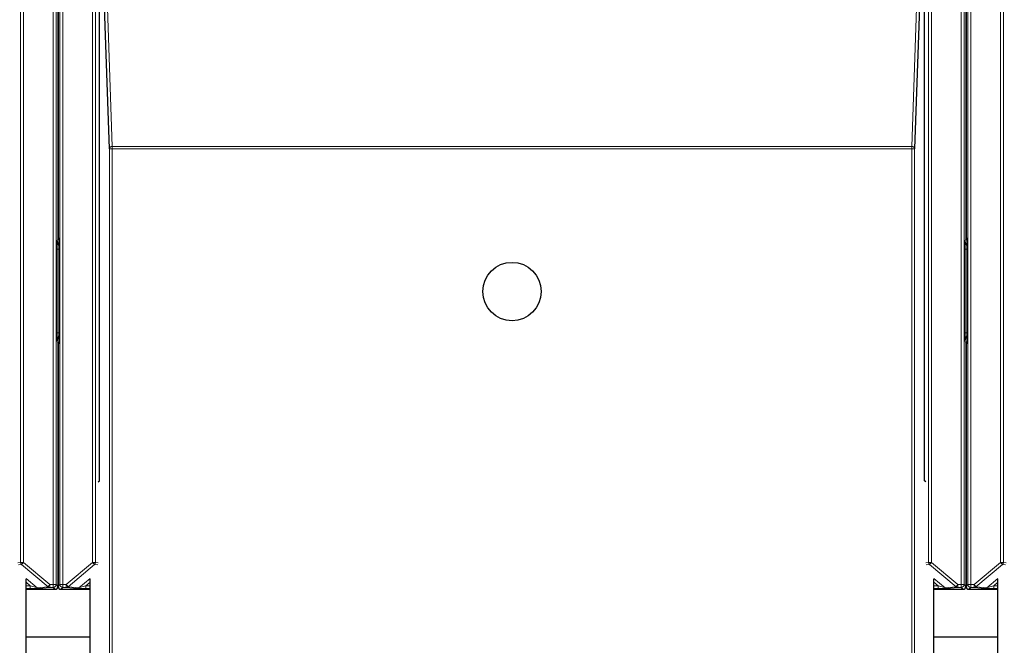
# Paper-space layout 'Blatt3' of a CAD drawing. Header units: millimetres. Extents: x 5 to 418, y 2 to 292.
# Tile 12 of 100: x 108.61 to 120.23, y 112.02 to 119.41. Entities that reach past the tile are written whole.
import ezdxf

# ---------------------------------------------------------------- set-up
doc = ezdxf.new("R2010")
doc.units = ezdxf.units.MM

psp = doc.layouts.new('Blatt3')

# ---------------------------------------------------------------- linework, layer by layer
at = {"color": 7, "linetype": 'Continuous', "lineweight": 25}
for p, q in [((109.0633, 126.6286), (109.0633, 116.8221)), ((109.065, 126.6286), (109.065, 116.8391)), ((119.7747, 126.6286), (119.7747, 116.8221)), ((119.7764, 126.6286), (119.7764, 116.8391)), ((109.552, 113.9666), (109.552, 120.3091)), ((109.6693, 117.8835), (109.5855, 120.3295)), ((119.2542, 120.3295), (119.1704, 117.8835)), ((119.2877, 113.9666), (119.2877, 120.3091)), ((109.0738, 116.7286), (109.0738, 115.6873)), ((119.7852, 116.7286), (119.7852, 115.6873)), ((109.0633, 115.5938), (109.0633, 112.7198)), ((119.7747, 115.5938), (119.7747, 112.7198)), ((109.065, 115.5768), (109.065, 112.7198)), ((119.7764, 115.5768), (119.7764, 112.7198)), ((109.5377, 113.9523), (109.552, 113.9666)), ((119.302, 113.9523), (119.2877, 113.9666)), ((108.6868, 96.2327), (108.6868, 112.8077)), ((109.4415, 96.2327), (109.4415, 112.8077)), ((119.3982, 96.2327), (119.3982, 112.8077)), ((120.1529, 96.2327), (120.1529, 112.8077)), ((108.6868, 112.6864), (109.03, 112.6864)), ((109.0983, 112.6864), (109.4415, 112.6864)), ((119.3982, 112.6864), (119.7414, 112.6864)), ((119.8097, 112.6864), (120.1529, 112.6864)), ((108.6868, 112.1246), (109.4415, 112.1246)), ((119.3982, 112.1246), (120.1529, 112.1246))]:
    psp.add_line(p, q, dxfattribs=at)
at = {"color": 7, "linetype": 'Continuous', "lineweight": 18}
for p, q in [((108.6227, 113.0031), (108.6227, 126.6071)), ((108.656, 126.6071), (108.656, 113.0031)), ((109.0085, 112.7412), (109.0085, 126.6071)), ((109.0419, 126.6071), (109.0419, 112.7412)), ((109.0865, 112.7412), (109.0865, 126.6071)), ((109.1198, 126.6071), (109.1198, 112.7412)), ((109.4723, 113.0031), (109.4723, 126.6071)), ((109.5056, 126.6071), (109.5056, 113.0031)), ((119.3341, 113.0031), (119.3341, 126.6071)), ((119.3674, 126.6071), (119.3674, 113.0031)), ((119.7199, 112.7412), (119.7199, 126.6071)), ((119.7532, 126.6071), (119.7532, 112.7412)), ((119.7979, 112.7412), (119.7979, 126.6071)), ((119.8312, 126.6071), (119.8312, 112.7412)), ((120.1837, 113.0031), (120.1837, 126.6071)), ((120.217, 126.6071), (120.217, 113.0031)), ((109.6186, 120.3666), (109.7026, 117.9132)), ((119.1371, 117.9132), (119.2211, 120.3666)), ((109.7026, 117.8835), (109.7026, 117.9132)), ((109.7026, 117.9132), (119.1371, 117.9132)), ((119.1371, 117.8835), (119.1371, 117.9132)), ((109.6693, 95.9722), (109.6693, 117.8835)), ((109.6693, 117.8835), (109.7026, 117.8835)), ((109.7026, 117.8835), (109.7026, 95.9716)), ((119.1371, 117.8835), (109.7026, 117.8835)), ((119.1371, 95.9716), (119.1371, 117.8835)), ((119.1371, 117.8835), (119.1704, 117.8835)), ((119.1704, 117.8835), (119.1704, 95.9722)), ((109.0547, 116.8071), (109.0633, 116.8221)), ((109.065, 116.8391), (109.0737, 116.8341)), ((119.766, 116.8071), (119.7747, 116.8221)), ((119.7764, 116.8391), (119.7851, 116.8341)), ((109.0545, 115.7141), (109.0545, 116.7017)), ((109.0545, 116.7017), (109.0738, 116.7017)), ((119.7659, 115.7141), (119.7659, 116.7017)), ((119.7659, 116.7017), (119.7852, 116.7017)), ((109.0545, 115.7141), (109.0738, 115.7141)), ((119.7659, 115.7141), (119.7852, 115.7141)), ((109.0633, 115.5938), (109.0547, 115.6088)), ((119.7747, 115.5938), (119.766, 115.6088)), ((109.0737, 115.5818), (109.065, 115.5768)), ((119.7851, 115.5818), (119.7764, 115.5768)), ((108.5906, 112.9999), (108.6227, 113.0031)), ((108.6346, 112.9776), (108.5966, 112.9738)), ((108.6227, 113.0031), (108.656, 113.0031)), ((108.656, 113.0031), (108.6346, 112.9776)), ((108.9468, 112.7157), (108.6346, 112.9776)), ((108.656, 113.0031), (108.9682, 112.7412)), ((109.1601, 112.7412), (109.4723, 113.0031)), ((109.4937, 112.9776), (109.1816, 112.7157)), ((109.4723, 113.0031), (109.5056, 113.0031)), ((109.4937, 112.9776), (109.4723, 113.0031)), ((109.5318, 112.9738), (109.4937, 112.9776)), ((109.5056, 113.0031), (109.5377, 112.9999)), ((119.302, 112.9999), (119.3341, 113.0031)), ((119.346, 112.9776), (119.308, 112.9738)), ((119.3341, 113.0031), (119.3674, 113.0031)), ((119.3674, 113.0031), (119.346, 112.9776)), ((119.6582, 112.7157), (119.346, 112.9776)), ((119.3674, 113.0031), (119.6796, 112.7412)), ((119.8715, 112.7412), (120.1837, 113.0031)), ((120.2051, 112.9776), (119.8929, 112.7157)), ((120.1837, 113.0031), (120.217, 113.0031)), ((120.2051, 112.9776), (120.1837, 113.0031)), ((120.2431, 112.9738), (120.2051, 112.9776)), ((120.217, 113.0031), (120.2491, 112.9999)), ((108.6866, 112.8138), (108.8188, 112.7029)), ((109.3096, 112.7029), (109.4418, 112.8138)), ((119.3979, 112.8138), (119.5301, 112.7029)), ((120.021, 112.7029), (120.1532, 112.8138)), ((108.7366, 112.7283), (108.6868, 112.7701)), ((108.6868, 112.7283), (108.7366, 112.7283)), ((108.7366, 112.695), (108.6868, 112.695)), ((108.7366, 112.7283), (108.7366, 112.695)), ((108.8188, 112.7029), (108.9468, 112.7157)), ((108.9682, 112.7079), (108.8402, 112.6951)), ((108.9468, 112.7157), (108.9682, 112.7412)), ((108.9682, 112.7412), (109.0085, 112.7412)), ((108.9682, 112.7079), (108.9682, 112.7412)), ((109.0085, 112.7079), (108.9682, 112.7079)), ((109.0085, 112.7412), (109.0419, 112.7412)), ((109.0085, 112.7079), (109.0085, 112.7412)), ((109.03, 112.6864), (109.0085, 112.7079)), ((109.0419, 112.7412), (109.0633, 112.7198)), ((109.065, 112.7913), (109.0633, 112.7913)), ((109.065, 112.7198), (109.0865, 112.7412)), ((109.0865, 112.7412), (109.1198, 112.7412)), ((109.1198, 112.7079), (109.0983, 112.6864)), ((109.1198, 112.7412), (109.1601, 112.7412)), ((109.1198, 112.7412), (109.1198, 112.7079)), ((109.1601, 112.7079), (109.1198, 112.7079)), ((109.1601, 112.7079), (109.1601, 112.7412)), ((109.1601, 112.7412), (109.1816, 112.7157)), ((109.2881, 112.6951), (109.1601, 112.7079)), ((109.1816, 112.7157), (109.3096, 112.7029)), ((109.4415, 112.7701), (109.3917, 112.7283)), ((109.3917, 112.7283), (109.3917, 112.695)), ((109.3917, 112.7283), (109.4415, 112.7283)), ((109.4415, 112.695), (109.3917, 112.695)), ((119.448, 112.7283), (119.3982, 112.7701)), ((119.3982, 112.7283), (119.448, 112.7283)), ((119.448, 112.695), (119.3982, 112.695)), ((119.448, 112.7283), (119.448, 112.695)), ((119.5301, 112.7029), (119.6582, 112.7157)), ((119.6796, 112.7079), (119.5516, 112.6951)), ((119.6582, 112.7157), (119.6796, 112.7412)), ((119.6796, 112.7412), (119.7199, 112.7412)), ((119.6796, 112.7079), (119.6796, 112.7412)), ((119.7199, 112.7079), (119.6796, 112.7079)), ((119.7199, 112.7412), (119.7532, 112.7412)), ((119.7199, 112.7079), (119.7199, 112.7412)), ((119.7414, 112.6864), (119.7199, 112.7079)), ((119.7532, 112.7412), (119.7747, 112.7198)), ((119.7764, 112.7913), (119.7747, 112.7913)), ((119.7764, 112.7198), (119.7979, 112.7412)), ((119.7979, 112.7412), (119.8312, 112.7412)), ((119.8312, 112.7079), (119.8097, 112.6864)), ((119.8312, 112.7412), (119.8715, 112.7412)), ((119.8312, 112.7412), (119.8312, 112.7079)), ((119.8715, 112.7079), (119.8312, 112.7079)), ((119.8715, 112.7079), (119.8715, 112.7412)), ((119.8715, 112.7412), (119.8929, 112.7157)), ((119.9995, 112.6951), (119.8715, 112.7079)), ((119.8929, 112.7157), (120.021, 112.7029)), ((120.1529, 112.7701), (120.1031, 112.7283)), ((120.1031, 112.7283), (120.1031, 112.695)), ((120.1031, 112.7283), (120.1529, 112.7283)), ((120.1529, 112.695), (120.1031, 112.695))]:
    psp.add_line(p, q, dxfattribs=at)
at = {"color": 7, "linetype": 'Continuous', "lineweight": 25}
psp.add_circle((114.4199, 116.2), 0.3442, dxfattribs=at)
at = {"color": 7, "linetype": 'Continuous', "lineweight": 18}
for centre, radius, start, end in [((109.7012, 117.8813), 0.032, 87.42531, 175.98585), ((119.1385, 117.8813), 0.032, 4.01415, 92.57469), ((109.138, 116.8071), 0.0833, 180.00042, 217.81526), ((119.8494, 116.8071), 0.0833, 180.00042, 217.81526), ((109.138, 115.6088), 0.0833, 142.1847, 179.99958), ((119.8494, 115.6088), 0.0833, 142.1847, 179.99958), ((108.656, 113.0031), 0.0333, 180.00099, 229.99351), ((109.4723, 113.0031), 0.0333, 310.00649, 359.99901), ((119.3674, 113.0031), 0.0333, 180.00099, 229.99351), ((120.1837, 113.0031), 0.0333, 310.00649, 359.99901), ((108.8402, 112.7284), 0.0333, 229.99382, 269.99754), ((108.9682, 112.7412), 0.0333, 229.99382, 269.99754), ((109.0085, 112.7412), 0.0333, 270.0002, 359.9998), ((109.1198, 112.7412), 0.0333, 180.0002, 269.9998), ((109.1601, 112.7412), 0.0333, 270.00246, 310.00618), ((109.2881, 112.7284), 0.0333, 270.00246, 310.00618), ((119.5516, 112.7284), 0.0333, 229.99382, 269.99754), ((119.6796, 112.7412), 0.0333, 229.99382, 269.99754), ((119.7199, 112.7412), 0.0333, 270.0002, 359.9998), ((119.8312, 112.7412), 0.0333, 180.0002, 269.9998), ((119.8715, 112.7412), 0.0333, 270.00246, 310.00618), ((119.9995, 112.7284), 0.0333, 270.00246, 310.00618)]:
    psp.add_arc(centre, radius, start, end, dxfattribs=at)
at = {"color": 7, "linetype": 'Continuous', "lineweight": 25}
for centre, radius, start, end in [((109.1483, 116.8391), 0.0833, 179.9999, 203.42807), ((119.8597, 116.8391), 0.0833, 179.9999, 203.42807), ((109.1483, 115.5768), 0.0833, 156.57193, 180.0001), ((119.8597, 115.5768), 0.0833, 156.57193, 180.0001), ((109.03, 112.7198), 0.0333, 270.00017, 359.99983), ((109.0983, 112.7198), 0.0333, 180.00017, 269.99983), ((119.7414, 112.7198), 0.0333, 270.00017, 359.99983), ((119.8097, 112.7198), 0.0333, 180.00017, 269.99983)]:
    psp.add_arc(centre, radius, start, end, dxfattribs=at)
at = {"color": 7, "linetype": 'Continuous', "lineweight": 18}
for centre, major_axis, ratio, start_param, end_param in [((108.7365, 112.7284), (0.0823, -0.0255), 0.0008127, 4.7143263, 6.2725671), ((108.7365, 112.6951), (0.1037, 0), 0.0011218, 4.7137261, 6.2719669), ((109.3919, 112.6951), (0.1037, 0), 0.0011218, 3.1528111, 4.7110519), ((109.3919, 112.7284), (0.0823, 0.0255), 0.0008127, 3.1522108, 4.7104517), ((119.4479, 112.7284), (0.0823, -0.0255), 0.0008127, 4.7143263, 6.2725671), ((119.4479, 112.6951), (0.1037, 0), 0.0011218, 4.7137261, 6.2719669), ((120.1032, 112.6951), (0.1037, 0), 0.0011218, 3.1528111, 4.7110519), ((120.1032, 112.7284), (0.0823, 0.0255), 0.0008127, 3.1522108, 4.7104517)]:
    psp.add_ellipse(centre, major_axis=major_axis, ratio=ratio, start_param=start_param, end_param=end_param, dxfattribs=at)
for points, knots in [([(109.0545, 116.7017), (109.0545, 116.7131), (109.0546, 116.738), (109.0546, 116.7703), (109.0546, 116.7919), (109.0547, 116.8037), (109.0547, 116.807), (109.0547, 116.8071)], [0, 0, 0, 0, 0.264538, 0.5779488, 0.8835529, 0.9948101, 1, 1, 1, 1]), ([(109.0547, 116.8071), (109.0547, 116.8069), (109.0547, 116.8015), (109.056, 116.7829), (109.0631, 116.7596), (109.0712, 116.742), (109.0738, 116.7364)], [0, 0, 0, 0, 0.0098157, 0.2201312, 0.7528647, 1, 1, 1, 1]), ([(119.7659, 116.7017), (119.7659, 116.7131), (119.7659, 116.738), (119.766, 116.7703), (119.766, 116.7919), (119.766, 116.8037), (119.766, 116.807), (119.766, 116.8071)], [0, 0, 0, 0, 0.264538, 0.5779488, 0.8835529, 0.9948101, 1, 1, 1, 1]), ([(119.766, 116.8071), (119.766, 116.8069), (119.7661, 116.8015), (119.7674, 116.7829), (119.7745, 116.7596), (119.7826, 116.742), (119.7852, 116.7364)], [0, 0, 0, 0, 0.00981568, 0.22013115, 0.75286468, 1, 1, 1, 1]), ([(109.0547, 115.6088), (109.0547, 115.6089), (109.0547, 115.6122), (109.0546, 115.624), (109.0546, 115.6456), (109.0546, 115.6779), (109.0545, 115.7028), (109.0545, 115.7141)], [0, 0, 0, 0, 0.0051899, 0.1164471, 0.4220512, 0.735462, 1, 1, 1, 1]), ([(119.766, 115.6088), (119.766, 115.6089), (119.766, 115.6122), (119.766, 115.624), (119.766, 115.6456), (119.7659, 115.6779), (119.7659, 115.7028), (119.7659, 115.7141)], [0, 0, 0, 0, 0.0051899, 0.1164471, 0.4220512, 0.735462, 1, 1, 1, 1]), ([(109.0547, 115.6088), (109.0547, 115.609), (109.0547, 115.6118), (109.0549, 115.6173), (109.0557, 115.6256), (109.0573, 115.6346), (109.0597, 115.6441), (109.0627, 115.6535), (109.0661, 115.6621), (109.0695, 115.6702), (109.072, 115.6758), (109.0735, 115.679), (109.0738, 115.6796)], [0, 0, 0, 0, 0.0097665, 0.1142519, 0.2191259, 0.3505738, 0.4826664, 0.616354, 0.7504175, 0.8601838, 0.9700056, 1, 1, 1, 1]), ([(119.766, 115.6088), (119.766, 115.609), (119.7661, 115.6118), (119.7663, 115.6173), (119.7671, 115.6256), (119.7687, 115.6346), (119.7711, 115.6441), (119.7741, 115.6535), (119.7775, 115.6621), (119.7809, 115.6702), (119.7834, 115.6758), (119.7849, 115.679), (119.7852, 115.6796)], [0, 0, 0, 0, 0.00976654, 0.11425186, 0.21912587, 0.35057385, 0.48266641, 0.61635399, 0.75041749, 0.86018384, 0.97000562, 1, 1, 1, 1])]:
    psp.add_open_spline(points, degree=3, knots=knots, dxfattribs=at)
at = {"color": 7, "linetype": 'Continuous', "lineweight": 25}
for points, knots in [([(109.0737, 116.8341), (109.0737, 116.8339), (109.0737, 116.8306), (109.0737, 116.8187), (109.0737, 116.7971), (109.0738, 116.7648), (109.0738, 116.74), (109.0738, 116.7286)], [0, 0, 0, 0, 0.0051807, 0.1169611, 0.4233704, 0.73591, 1, 1, 1, 1]), ([(119.7851, 116.8341), (119.7851, 116.8339), (119.7851, 116.8306), (119.7851, 116.8187), (119.7851, 116.7971), (119.7852, 116.7648), (119.7852, 116.74), (119.7852, 116.7286)], [0, 0, 0, 0, 0.0051807, 0.1169611, 0.4233704, 0.73591, 1, 1, 1, 1]), ([(109.0738, 115.6873), (109.0738, 115.6759), (109.0738, 115.6511), (109.0737, 115.6188), (109.0737, 115.5971), (109.0737, 115.5853), (109.0737, 115.582), (109.0737, 115.5818)], [0, 0, 0, 0, 0.26409, 0.5766296, 0.8830389, 0.9948193, 1, 1, 1, 1]), ([(119.7852, 115.6873), (119.7852, 115.6759), (119.7852, 115.6511), (119.7851, 115.6188), (119.7851, 115.5971), (119.7851, 115.5853), (119.7851, 115.582), (119.7851, 115.5818)], [0, 0, 0, 0, 0.26409, 0.5766296, 0.8830389, 0.9948193, 1, 1, 1, 1])]:
    psp.add_open_spline(points, degree=3, knots=knots, dxfattribs=at)

doc.saveas('drawing.dxf')
